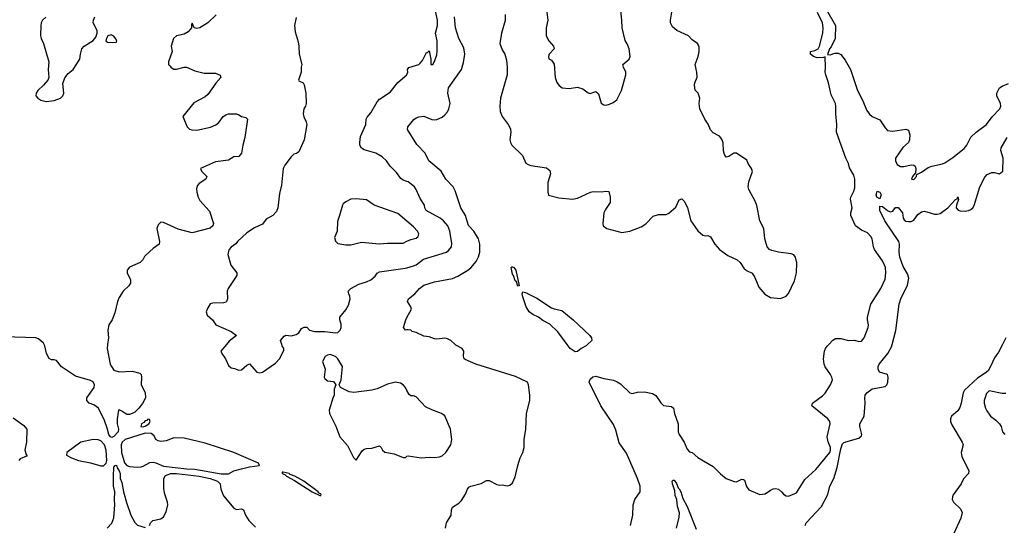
# Model space of a CAD drawing. Header units: inches. Extents: x 1384664 to 1536621, y 460766 to 646467.
# Tile 174 of 256: x 1457027 to 1464586, y 538612 to 542494. Entities that reach past the tile are written whole.
import ezdxf

# ---------------------------------------------------------------- set-up
doc = ezdxf.new("R2010")
doc.units = ezdxf.units.IN
doc.header["$MEASUREMENT"] = 0
for name, color, linetype in [('B4553', 7, 'Continuous'), ('B4554', 7, 'Continuous'), ('B4563', 7, 'Continuous'), ('B4564', 7, 'Continuous')]:
    doc.layers.add(name, color=color, linetype=linetype)

msp = doc.modelspace()

# ---------------------------------------------------------------- linework, layer by layer
at = {"layer": 'B4553', "color": 5}
for points, elevation in [([(1457701.5, 540000), (1457698, 539970), (1457722, 539850), (1457730.4, 539830), (1457750, 539803.8), (1457790, 539790.3), (1457890, 539794.4), (1457950, 539780.7), (1457958, 539770), (1457960.7, 539750), (1457958, 539690), (1457990, 539631.3), (1457992.4, 539590), (1457970, 539548.2), (1457941.1, 539510), (1457910, 539480.5), (1457890, 539469.6), (1457870, 539462.7), (1457850, 539462), (1457810, 539488), (1457790, 539498), (1457785.4, 539494.6), (1457776, 539430), (1457776, 539390), (1457786, 539350), (1457782.8, 539330), (1457750, 539294.5), (1457733.4, 539286.6), (1457724, 539290), (1457710, 539307.8), (1457698.4, 539358.4), (1457677.3, 539417.2), (1457632.2, 539512.2), (1457596.9, 539536.9), (1457559, 539550), (1457542, 539570), (1457542, 539590), (1457598.7, 539670), (1457601.1, 539690), (1457590, 539714.3), (1457570, 539724.7), (1457456.1, 539756.1), (1457347.7, 539827.7), (1457310, 539876), (1457290, 539882.7), (1457270, 539882.7), (1457252, 539892), (1457231.8, 539930), (1457220.7, 539990), (1457215, 540000)], 720), ([(1458614.2, 540000), (1458572, 539950), (1458578, 539930), (1458606.8, 539890), (1458630, 539838), (1458650, 539821), (1458676.9, 539816.9), (1458710, 539802), (1458730, 539804.7), (1458770, 539842), (1458790, 539852), (1458847.5, 539787.5), (1458870, 539782.8), (1458890, 539787.3), (1458990, 539856), (1459021.2, 539890), (1459054.6, 539954.6), (1459055.3, 539970), (1459042, 539990), (1459038.7, 540000)], 740), ([(1460000, 539647.3), (1459988, 539670), (1459970, 539691.3), (1459950, 539703.5), (1459910, 539709.7), (1459890, 539706), (1459850, 539694.2), (1459770, 539660.4), (1459730, 539649.7), (1459591.5, 539631.5), (1459556.2, 539636.2), (1459489.2, 539669.2), (1459478, 539690), (1459494, 539730), (1459505.2, 539830), (1459470, 539889), (1459450, 539908.7), (1459410, 539922), (1459390, 539918), (1459371.6, 539908.4), (1459352, 539870), (1459371.3, 539810), (1459364, 539750), (1459370, 539738), (1459390, 539721), (1459435.3, 539715.3), (1459454, 539690), (1459442, 539658), (1459441, 539610), (1459430, 539588), (1459403, 539497), (1459406, 539470), (1459452.8, 539372.8), (1459484.6, 539290), (1459543.6, 539223.6), (1459590, 539132), (1459610, 539112), (1459656, 539184), (1459670, 539196), (1459690, 539202.8), (1459730, 539203.8), (1459790, 539222.8), (1459802.8, 539210), (1459810.8, 539190), (1459830, 539174), (1459901.3, 539161.3), (1459970, 539131.3), (1459988, 539132), (1459998, 539142), (1460000, 539142.4)], 740), ([(1456977.7, 539437.7), (1457058.6, 539378.6), (1457080.4, 539350), (1457078, 539250), (1457065.3, 539190), (1457076.3, 539156.3), (1457084.7, 539150), (1457078, 539142), (1457030, 539121.2), (1457018.8, 539110)], 720), ([(1457698.9, 538590), (1457732.9, 538627.1), (1457749.4, 538670), (1457757.2, 538770), (1457754, 538810), (1457757.6, 538870), (1457746.6, 538913.4), (1457745.7, 538985.7), (1457750, 539058), (1457759, 539070), (1457770, 539073.7), (1457774.1, 539054.1), (1457791.1, 539030), (1457797.6, 539010), (1457799.2, 538970), (1457810, 538940.5), (1457823.2, 538870), (1457846.4, 538786.4), (1457880.9, 538690), (1457910, 538632.7), (1457930, 538613), (1457990, 538594)], 720), ([(1458022.7, 538610), (1458030, 538631), (1458049, 538650), (1458110, 538662), (1458130, 538676), (1458150, 538716), (1458163.5, 538770), (1458162, 538790), (1458141.1, 538850), (1458132.2, 538892.2), (1458134.2, 538970), (1458146, 538994.1), (1458186.6, 539010), (1458229.4, 539010.6), (1458404.6, 538990), (1458489.2, 538970), (1458544.5, 538950), (1458565.4, 538930), (1458570.3, 538890), (1458590, 538837.3), (1458670, 538743.8), (1458690, 538732.4), (1458730, 538738), (1458746, 538730), (1458759.5, 538690), (1458786, 538650), (1458837.7, 538597.7)], 720)]:
    msp.add_lwpolyline(points, dxfattribs=dict(at, elevation=elevation))
at = {"layer": 'B4553', "color": 5, "elevation": 740}
for points in [[(1458010, 539426.6), (1458003, 539417), (1457990, 539412.8), (1457979.8, 539400.2), (1457962.3, 539390), (1457956, 539370), (1457970, 539366.7), (1457990, 539372.7), (1458018, 539390), (1458029.3, 539410), (1458024, 539424)], [(1457990, 539320.2), (1457836, 539270), (1457812.3, 539250), (1457805.5, 539230), (1457808.9, 539170), (1457830, 539092.1), (1457850, 539070.8), (1457870, 539064), (1457930, 539058.7), (1457959.3, 539060.7), (1457975.1, 539064.9), (1458026.5, 539093.5), (1458050, 539096.4), (1458072.1, 539092.1), (1458130, 539065), (1458310, 539045.2), (1458370, 539043.6), (1458573.5, 539006.5), (1458630, 539006), (1458671.1, 539028.9), (1458730, 539045.7), (1458790, 539060.3), (1458868.7, 539070), (1458858.7, 539090), (1458670.2, 539170.2), (1458450, 539242.5), (1458290, 539281.9), (1458210, 539284.1), (1458150, 539260.4), (1458110, 539255.1), (1458090, 539259.2), (1458072.3, 539270), (1458058, 539298), (1458035.5, 539315.5)], [(1457590.1, 539269.9), (1457494.8, 539250), (1457388.2, 539170), (1457387, 539150), (1457423.1, 539130), (1457477.4, 539110), (1457570, 539092.6), (1457650, 539069.1), (1457670, 539069.1), (1457690, 539088.3), (1457695.1, 539110), (1457691.1, 539190), (1457678.9, 539230), (1457650, 539261.3), (1457630, 539268.3)], [(1459050, 539020.7), (1459041.3, 539018.7), (1459040.4, 539010), (1459062.4, 539002.4), (1459074.9, 538990), (1459136.9, 538956.9), (1459272, 538870), (1459330, 538840.3), (1459338.2, 538841.8), (1459340.5, 538850), (1459321.6, 538861.6), (1459318.5, 538870), (1459207.4, 538950), (1459138.7, 538990), (1459102.8, 539002.8), (1459094.3, 539010)]]:
    msp.add_lwpolyline(points, close=True, dxfattribs=at)
at = {"layer": 'B4554', "color": 5}
for points, elevation in [([(1458535.9, 542530), (1458470, 542468.9), (1458410, 542431.5), (1458386, 542426), (1458366, 542430), (1458350, 542466), (1458344.7, 542455.3), (1458346, 542430), (1458319.4, 542400.6), (1458290, 542382.6), (1458230.6, 542370), (1458207.2, 542350), (1458190.7, 542290.7), (1458196.3, 542250), (1458169.3, 542170), (1458170.2, 542150), (1458178.5, 542138.5), (1458190, 542125.6), (1458210, 542114.7), (1458230, 542113.6), (1458289, 542129), (1458308.1, 542128.1), (1458370, 542102), (1458443.1, 542083.1), (1458530, 542082.4), (1458566.8, 542066.8), (1458570.7, 542050), (1458532.7, 542007.3), (1458470, 541918), (1458450, 541900.7), (1458364.2, 541855.8), (1458278, 541750), (1458313.4, 541670), (1458321.4, 541661.4), (1458330, 541653.4), (1458347.6, 541647.6), (1458386.5, 541646.5), (1458490.8, 541669.2), (1458533.4, 541686.6), (1458554.6, 541705.4), (1458589.7, 541750.3), (1458610, 541762), (1458630, 541770.4), (1458690, 541770.4), (1458710, 541764), (1458730, 541750.7), (1458762, 541742), (1458774.8, 541730), (1458756, 541590), (1458739, 541530), (1458730.3, 541470), (1458710, 541443.7), (1458670, 541440.9), (1458630, 541414.5), (1458530, 541402.4), (1458414.8, 541350), (1458422.8, 541330), (1458462.8, 541290), (1458456, 541270), (1458405.1, 541234.9), (1458390, 541219.3), (1458384, 541196), (1458385.5, 541170), (1458396.5, 541130), (1458410, 541104.4), (1458484, 541024), (1458513.3, 540930), (1458510, 540909.8), (1458490, 540893.7), (1458350, 540856.4), (1458244.3, 540884.3), (1458130, 540936.9), (1458110, 540939.6), (1458090, 540919.3), (1458080.3, 540890), (1458101, 540790), (1458098, 540770), (1458050, 540737.2), (1458025.5, 540714.5), (1457985.4, 540674.6), (1457971.3, 540650), (1457951.3, 540630), (1457870, 540593.2), (1457851.3, 540570), (1457851.3, 540550), (1457876.7, 540496.7), (1457876.4, 540470), (1457865.5, 540450), (1457822, 540410), (1457790, 540361.2), (1457778, 540330), (1457758, 540242), (1457736.3, 540190), (1457710.8, 540150), (1457702.8, 540110), (1457707.3, 540050), (1457701.5, 540000)], 720), ([(1457227.8, 542512.2), (1457201.6, 542490), (1457192.4, 542470), (1457187.9, 542447.9), (1457186.8, 542370), (1457191, 542350), (1457210, 542312), (1457250.4, 542170), (1457244.9, 542110), (1457250.8, 542050), (1457242, 542030), (1457208.4, 541990), (1457166.4, 541950), (1457152.4, 541930), (1457150.4, 541910), (1457164.9, 541890), (1457190, 541874.6), (1457230, 541865.8), (1457290, 541872.9), (1457339.5, 541890), (1457358, 541910), (1457364.7, 541930), (1457357, 542003), (1457373.3, 542046.7), (1457399.6, 542080.4), (1457437.2, 542110), (1457489.2, 542190), (1457493.2, 542230), (1457504, 542270), (1457522, 542290), (1457590, 542333.4), (1457610, 542358.8), (1457622.4, 542390), (1457621, 542410), (1457591.9, 542470), (1457593.1, 542490), (1457604.5, 542515.5)], 720), ([(1459150.4, 542510), (1459136.4, 542450), (1459140.5, 542400.5), (1459164.5, 542324.5), (1459170.7, 542290), (1459172.7, 542230), (1459193.4, 542150), (1459188.4, 542130), (1459188, 542092), (1459167.3, 542030), (1459170, 542024.7), (1459202, 542010), (1459210, 541994), (1459224, 541930), (1459226.8, 541850), (1459221, 541830), (1459208, 541810), (1459203.8, 541770), (1459206.9, 541746.9), (1459226.8, 541710), (1459230.7, 541690), (1459210.5, 541570), (1459170, 541479), (1459152.8, 541467.2), (1459130, 541460.9), (1459110, 541439.5), (1459063.2, 541376.8), (1459050.3, 541350), (1459037.6, 541222.4), (1459021.7, 541158.3), (1459008.7, 541050), (1458998, 541022), (1458969, 540991), (1458917.6, 540962.4), (1458890, 540923.7), (1458830, 540895.6), (1458770, 540858.4), (1458698, 540790), (1458686.5, 540773.5), (1458650, 540747.3), (1458632.9, 540727.1), (1458624.9, 540690), (1458647, 540610), (1458693, 540550), (1458693, 540530), (1458626.7, 540430), (1458619.3, 540410), (1458622, 540350), (1458614.8, 540330), (1458610, 540324), (1458590, 540319.3), (1458510, 540318), (1458490, 540312.7), (1458470, 540282), (1458459.1, 540250), (1458466.4, 540226.4), (1458506.8, 540190), (1458531.3, 540150), (1458650, 540098.8), (1458692, 540070), (1458635.2, 540024.8), (1458614.2, 540000)], 740), ([(1460000, 541252.1), (1459970, 541262.6), (1459953.8, 541273.8), (1459920.3, 541320.3), (1459870, 541369.5), (1459842.9, 541410), (1459810, 541439.6), (1459761.2, 541470), (1459670, 541495.6), (1459650, 541506.6), (1459638.9, 541530), (1459636.8, 541550), (1459642.5, 541597.5), (1459685.1, 541690), (1459687.8, 541730), (1459694.1, 541745.8), (1459721.5, 541778.6), (1459770, 541864), (1459790, 541884), (1459870, 541938), (1459930, 542010.6), (1459999, 542070), (1460000, 542073.2)], 740), ([(1460000, 540946.7), (1459930, 541006), (1459749.2, 541069.2), (1459690, 541111.3), (1459610, 541118.9), (1459570, 541115.8), (1459530, 541094.3), (1459510, 541079.7), (1459504.3, 541070), (1459482.6, 540990), (1459465.5, 540945.5), (1459464.7, 540870), (1459442.6, 540822.6), (1459450, 540793.4), (1459470, 540774.9), (1459530, 540764.4), (1459570, 540765.7), (1459650, 540786.3), (1459790, 540772.5), (1459850, 540778.5), (1459970, 540779), (1460000, 540792.1)], 760), ([(1459038.7, 540000), (1459028.7, 540030), (1459056.4, 540063.6), (1459069.3, 540070.7), (1459110, 540066.8), (1459150, 540076.3), (1459169.2, 540090), (1459190, 540122), (1459210, 540132), (1459230, 540132), (1459251.1, 540111.1), (1459290, 540098.8), (1459370, 540100.4), (1459450, 540090.4), (1459470, 540092.4), (1459487.6, 540110), (1459494, 540130), (1459494.9, 540154.9), (1459485.2, 540190), (1459485.2, 540210), (1459530, 540266.8), (1459550, 540302.8), (1459562.9, 540350), (1459562, 540370), (1459552.3, 540390), (1459549.2, 540410), (1459569.2, 540430), (1459630, 540463.1), (1459690, 540480.9), (1459722.5, 540497.5), (1459754.5, 540525.5), (1459770, 540548.2), (1459790, 540558.7), (1459986, 540586), (1460000, 540589.8)], 740), ([(1460000, 540111.7), (1459988, 540110), (1459974, 540130), (1459991.1, 540190), (1460000, 540206.9)], 720), ([(1457215, 540000), (1457209.4, 540010), (1457170, 540043.7), (1457150, 540052.3), (1456910, 540059)], 720)]:
    msp.add_lwpolyline(points, dxfattribs=dict(at, elevation=elevation))
at = {"layer": 'B4554', "color": 5, "elevation": 720}
msp.add_lwpolyline([(1457730, 542377.1), (1457704.4, 542370), (1457692.9, 542350), (1457688.4, 542330), (1457700.5, 542320.5), (1457710, 542319.3), (1457770, 542322.3), (1457773.3, 542330), (1457762.7, 542350), (1457750, 542366)], close=True, dxfattribs=at)
at = {"layer": 'B4563', "color": 5}
for points, elevation in [([(1460296, 538590), (1460302.7, 538630), (1460339.5, 538690), (1460341.6, 538730), (1460349.4, 538750), (1460397.8, 538782.2), (1460418.2, 538801.8), (1460449.7, 538850), (1460464.2, 538890), (1460475.8, 538904.2), (1460490, 538911.8), (1460568.2, 538931.8), (1460610, 538955.5), (1460630, 538957.1), (1460690, 538924), (1460710, 538920.7), (1460730, 538922.8), (1460770, 538916), (1460790, 538921), (1460810, 538938), (1460830, 538984.7), (1460849.7, 539070.3), (1460869.7, 539130.3), (1460889.7, 539170.4), (1460899.6, 539210), (1460899.6, 539270), (1460911.1, 539350), (1460916.4, 539470), (1460943.1, 539570), (1460942.7, 539610), (1460932.8, 539690), (1460924, 539710), (1460833.4, 539753.4), (1460529.4, 539850), (1460446, 539886), (1460439, 539890), (1460434, 539910), (1460437.2, 539950), (1460424, 539970), (1460375.6, 539995.6), (1460370.6, 540000)], 720), ([(1461386.6, 540000), (1461375.8, 539990), (1461336.5, 539970), (1461310, 539947.4), (1461290, 539943.4), (1461252.5, 539970), (1461230, 540000)], 680), ([(1461716.9, 538610), (1461735.1, 538690), (1461736.9, 538770), (1461749.6, 538810), (1461790, 538868), (1461790, 538912.3), (1461770, 538972), (1461685, 539165), (1461630, 539245.7), (1461602.8, 539342.8), (1461584.9, 539384.9), (1461489.4, 539530), (1461398.5, 539710), (1461405.2, 539734.8), (1461427.8, 539752.2), (1461450, 539756.8), (1461510, 539739.8), (1461586, 539726), (1461614.5, 539714.5), (1461638.4, 539698.4), (1461710, 539628.3), (1461730, 539623.1), (1461770, 539635.3), (1461823.8, 539636.2), (1461883.7, 539623.7), (1461910, 539608.9), (1461950, 539551.8), (1461970, 539532), (1462030, 539522.8), (1462046, 539510), (1462054.4, 539470), (1462082.3, 539390), (1462082.7, 539330), (1462090.3, 539310), (1462127, 539250), (1462150, 539196), (1462170, 539176), (1462190, 539171), (1462233, 539133), (1462350, 539064), (1462406.7, 539006.7), (1462451.3, 538970), (1462512.9, 538947.1), (1462530, 538946.8), (1462570, 538966.8), (1462582.8, 538962.8), (1462590, 538958), (1462607.7, 538910), (1462625.5, 538885.5), (1462708.5, 538848.5), (1462750, 538853.4), (1462790, 538880.7), (1462810, 538890.7), (1462830, 538894), (1462851, 538890), (1462876, 538870), (1462890, 538851.3), (1462910, 538838), (1462930, 538836), (1462990, 538861), (1463055.4, 538964.6), (1463139, 539041), (1463246.6, 539170), (1463251.9, 539190), (1463250.5, 539210), (1463232.3, 539252.3), (1463226.2, 539290), (1463248.2, 539390), (1463245.3, 539410), (1463229.8, 539430), (1463107.6, 539530), (1463112.3, 539550), (1463190, 539604.9), (1463210, 539626.4), (1463250.9, 539690), (1463265.7, 539730), (1463262.6, 539750), (1463252.6, 539770), (1463209.8, 539829.8), (1463203.1, 539850), (1463197.4, 539890), (1463205.7, 539950), (1463214, 539970), (1463229.6, 539990), (1463239, 540000)], 680), ([(1463057.5, 538610), (1463063.5, 538630), (1463183.5, 538756.5), (1463231.2, 538848.8), (1463247.4, 538912.6), (1463276.2, 538970), (1463303.8, 539056.2), (1463330, 539198.8), (1463343.1, 539236.9), (1463350, 539244.4), (1463370, 539252.7), (1463470, 539280.7), (1463490, 539298), (1463492.8, 539310), (1463476.3, 539370), (1463476.2, 539390), (1463509.6, 539450.4), (1463518, 539550), (1463513.7, 539590), (1463518.3, 539610), (1463531.5, 539630), (1463570, 539659.5), (1463670, 539676.4), (1463685.1, 539690), (1463692.4, 539710), (1463694.7, 539750), (1463690, 539768.7), (1463628.3, 539788.3), (1463616.3, 539810), (1463617.3, 539830), (1463626.2, 539850), (1463692.1, 539930), (1463718.5, 539981.5), (1463723.6, 540000)], 660), ([(1464571.6, 540000), (1464539.9, 539940.1), (1464510, 539898), (1464480.2, 539830), (1464460.9, 539799.1), (1464439.8, 539780.2), (1464379.3, 539740.7), (1464279, 539650), (1464270, 539629.6), (1464255.3, 539550), (1464243.6, 539516.4), (1464228, 539492), (1464181.5, 539450), (1464172.6, 539430), (1464173.6, 539410), (1464183.4, 539383.4), (1464263.1, 539250), (1464270.3, 539230), (1464255.8, 539170), (1464259.3, 539139.3), (1464314, 539030), (1464310.4, 539009.6), (1464271.8, 538968.2), (1464253.7, 538930), (1464194.3, 538845.7), (1464188, 538830), (1464185.7, 538810), (1464195.2, 538790), (1464250, 538738), (1464261.6, 538710), (1464252.3, 538667.7), (1464199.1, 538550)], 660), ([(1460000, 539142.4), (1460010, 539144.7), (1460110, 539130.3), (1460170, 539135.3), (1460212.1, 539132.1), (1460250, 539137), (1460270, 539145.7), (1460298, 539170), (1460337, 539230), (1460343.6, 539270), (1460334, 539350), (1460290, 539452.3), (1460264, 539470), (1460190, 539497.6), (1460142.3, 539522.3), (1460070, 539599.3), (1460050, 539607), (1460030, 539607), (1460016.3, 539616.3), (1460000, 539647.3)], 740), ([(1464597.4, 539622.6), (1464570, 539622.6), (1464470, 539643.7), (1464450, 539624), (1464432.4, 539570), (1464432.4, 539550), (1464442.4, 539510), (1464450.4, 539490), (1464480.5, 539450), (1464519.9, 539419.9), (1464548, 539390), (1464560.7, 539370), (1464570.8, 539330), (1464590.8, 539310)], 680), ([(1462068, 538590), (1462090, 538674), (1462091.2, 538708.8), (1462076.4, 538756.4), (1462072.1, 538810), (1462060, 538840), (1462056.3, 538876.3), (1462037.8, 538930), (1462036.2, 538950), (1462042.3, 538957.8), (1462050, 538958.9), (1462070, 538932.9), (1462080.8, 538900.8), (1462090, 538892.8), (1462101.8, 538870), (1462118.3, 538818.3), (1462150, 538756.1), (1462221.3, 538581.3)], 660)]:
    msp.add_lwpolyline(points, dxfattribs=dict(at, elevation=elevation))
at = {"layer": 'B4564', "color": 5}
for points, elevation in [([(1460000, 542073.2), (1460005.2, 542090), (1460002.7, 542110), (1460014.5, 542125.5), (1460089.8, 542150.2), (1460100.7, 542159.3), (1460118.7, 542181.3), (1460150, 542240.7), (1460158, 542242), (1460170, 542254), (1460183, 542190), (1460184, 542150), (1460197.2, 542150), (1460210, 542172), (1460230, 542224.7), (1460232.8, 542250), (1460232.6, 542330), (1460217.6, 542390), (1460233.1, 542450), (1460233.1, 542490), (1460219.8, 542559.7)], 740), ([(1460753.9, 542533.9), (1460753.9, 542486.1), (1460724.6, 542390), (1460713.2, 542310), (1460730, 542262), (1460750.4, 542230), (1460763.9, 542183.9), (1460770.2, 542130.2), (1460769.2, 542070), (1460718.1, 541890), (1460712.3, 541830), (1460715.4, 541790), (1460731, 541751), (1460777.7, 541690), (1460795.3, 541655.3), (1460798.2, 541630), (1460790.3, 541570), (1460794, 541550), (1460804.9, 541530), (1460885.5, 541450), (1460913.2, 541393.2), (1460930, 541380.7), (1460950, 541374), (1461070, 541356.3), (1461095.8, 541335.8), (1461100.5, 541310), (1461082.5, 541242.5), (1461080.7, 541170), (1461086, 541146), (1461165.5, 541125.5), (1461270, 541116), (1461310, 541123.1), (1461410, 541170.3), (1461430, 541175.8), (1461490, 541172.2), (1461530, 541177.3), (1461550, 541174.8), (1461560.7, 541130), (1461560.7, 541090), (1461523, 541037), (1461512.2, 541010), (1461502.6, 540930), (1461506, 540910), (1461534.8, 540890), (1461650, 540860.2), (1461709.7, 540870.3), (1461797.3, 540902.8), (1461832.9, 540927.1), (1461890, 540986), (1461930, 540997.3), (1461990, 540999.1), (1462010, 541007.3), (1462064.5, 541055.5), (1462090, 541111), (1462110, 541118), (1462130, 541098), (1462154.4, 541050), (1462179.5, 540950), (1462232.1, 540872.1), (1462270, 540839.1), (1462290, 540833.4), (1462310, 540836.3), (1462330, 540825.5), (1462364.6, 540770), (1462398, 540730), (1462462.6, 540682.6), (1462534.9, 540650), (1462557.6, 540630), (1462586.5, 540586.5), (1462607, 540567), (1462650, 540548), (1462670, 540513.4), (1462700.6, 540440.6), (1462747.3, 540387.3), (1462790, 540361.1), (1462866.5, 540353.5), (1462910, 540371.8), (1462930, 540390.3), (1462974.8, 540490), (1462989.8, 540549.8), (1462991.8, 540628.2), (1462981.4, 540670), (1462970, 540688), (1462950, 540696.4), (1462851, 540709), (1462800.7, 540720.7), (1462782, 540730), (1462765.1, 540750), (1462747.3, 540810), (1462739.5, 540890), (1462710, 540948.7), (1462686.6, 541066.6), (1462675.6, 541095.6), (1462623.7, 541190), (1462619.3, 541210), (1462623.7, 541250), (1462651.7, 541328.3), (1462646, 541350), (1462619, 541390), (1462610, 541415.3), (1462530, 541469), (1462510, 541469.3), (1462470, 541442.7), (1462450, 541439), (1462438.4, 541458.4), (1462430, 541488), (1462427.2, 541547.2), (1462417.5, 541577.5), (1462398.6, 541598.6), (1462350, 541625.2), (1462330, 541649), (1462311.5, 541691.5), (1462286, 541730), (1462249.4, 541810), (1462242.7, 541850), (1462249, 541890), (1462235.3, 541930), (1462212.9, 541952.9), (1462207, 541990), (1462209.5, 542010), (1462226.6, 542053.4), (1462225.6, 542090), (1462213.5, 542150), (1462234.3, 542210), (1462242.6, 542250), (1462242.7, 542282.7), (1462238.1, 542298.1), (1462230.6, 542310.6), (1462190, 542339.7), (1462160.4, 542370), (1462071.2, 542411.2), (1462038.5, 542438.5), (1462023.7, 542470), (1462021.8, 542490), (1462032.1, 542552.1)], 720), ([(1461071.2, 542571.2), (1461082, 542490), (1461068.5, 542430), (1461068.5, 542370), (1461088.8, 542330), (1461125.5, 542290), (1461130.7, 542270), (1461091.3, 542230), (1461086, 542210), (1461090, 542194), (1461110, 542182), (1461130, 542152), (1461138.4, 542050), (1461150, 542011), (1461167.9, 541987.9), (1461190.7, 541970.7), (1461244.5, 541964.5), (1461310, 541976.3), (1461350, 541962.8), (1461390, 541930.8), (1461407.3, 541927.3), (1461450, 541942.8), (1461470, 541924.7), (1461490, 541852), (1461510, 541841), (1461530, 541838), (1461554.6, 541845.4), (1461583.1, 541856.9), (1461610, 541878), (1461646.6, 541950), (1461681.3, 542070), (1461681.3, 542090), (1461661.6, 542130), (1461658, 542150), (1461706, 542190), (1461714.5, 542210), (1461705.1, 542270), (1461690, 542309), (1461674.3, 542334.3), (1461651, 542430), (1461649.6, 542490), (1461639.3, 542590)], 740), ([(1463239, 540000), (1463270, 540033), (1463290, 540045.5), (1463330, 540046), (1463390, 540030.5), (1463434.4, 540034.4), (1463470, 540022.8), (1463490, 540026.8), (1463509.2, 540050), (1463541.3, 540130), (1463544.2, 540150), (1463535.1, 540190), (1463535.8, 540210), (1463562, 540310), (1463638.7, 540430), (1463670, 540501), (1463676.4, 540550), (1463673.2, 540590), (1463666.6, 540610), (1463650, 540642.4), (1463588.7, 540730), (1463581.2, 540750), (1463571.4, 540810), (1463561.2, 540830), (1463536.2, 540856.2), (1463490, 540878.9), (1463443, 540910), (1463408.3, 540990), (1463406.3, 541010), (1463418.7, 541050), (1463405.4, 541114.6), (1463407, 541130), (1463430, 541176), (1463437.4, 541202.6), (1463437.8, 541270), (1463430, 541300.9), (1463396.9, 541356.9), (1463389.6, 541390), (1463369.7, 541430), (1463298.3, 541630), (1463300.4, 541690), (1463292.3, 541770), (1463293.3, 541830), (1463288.9, 541850), (1463257.7, 541917.7), (1463235.6, 542010), (1463214.3, 542070), (1463210.5, 542090), (1463213.6, 542130), (1463210, 542209), (1463197.8, 542202.2), (1463150, 542199.6), (1463120.5, 542210), (1463097.7, 542230), (1463098.7, 542250), (1463130, 542257), (1463156.2, 542270), (1463167.4, 542290), (1463191.6, 542390), (1463194.7, 542430), (1463190, 542469.2), (1463152.5, 542550)], 680), ([(1463219.7, 542570), (1463290.2, 542450), (1463287.7, 542350), (1463255.6, 542284.4), (1463244.1, 542270), (1463227.3, 542227.3), (1463250, 542223.9), (1463284.2, 542235.8), (1463310, 542237.2), (1463330, 542225.5), (1463364, 542183.9), (1463404.8, 542110), (1463457.6, 541950), (1463496.7, 541876.7), (1463530, 541795.3), (1463550, 541767.1), (1463570, 541749.1), (1463630, 541724), (1463670, 541662.8), (1463690, 541643), (1463730, 541638), (1463830, 541654.4), (1463850, 541646), (1463860.4, 541610), (1463857.6, 541570), (1463850.4, 541550), (1463807.8, 541512.2), (1463751.3, 541430), (1463749.4, 541410), (1463762.8, 541382.8), (1463790, 541366.7), (1463813.4, 541366.6), (1463870, 541378.7), (1463890, 541377.1), (1463900.7, 541370), (1463905.5, 541350), (1463902.8, 541317.2), (1463880.7, 541290), (1463872, 541270), (1463890, 541266.7), (1463911.6, 541290), (1463915.1, 541304.9), (1463950, 541322), (1464000.9, 541359.1), (1464029.7, 541370.3), (1464110, 541386.3), (1464130, 541394.6), (1464190, 541434.6), (1464276.5, 541503.5), (1464296.9, 541530), (1464330, 541590.5), (1464370, 541630.6), (1464449.6, 541690), (1464491.8, 541748.2), (1464551.5, 541810), (1464559.7, 541830), (1464555.4, 541850), (1464527.8, 541910), (1464527.8, 541930), (1464550, 541970.3), (1464570, 541984.2), (1464617, 542003)], 680), ([(1460000, 540206.9), (1460033.3, 540270), (1460029.7, 540290), (1460003.5, 540330), (1460012.1, 540350), (1460059.1, 540390), (1460096.4, 540430), (1460130, 540454.3), (1460210, 540481.6), (1460350, 540507.3), (1460390, 540524.8), (1460468.2, 540570), (1460491, 540589), (1460530, 540636.5), (1460550, 540674.3), (1460559.3, 540710), (1460559.6, 540770), (1460549.1, 540810), (1460514, 540870), (1460472.4, 540912.4), (1460450, 540989.7), (1460414.6, 541050), (1460370, 541179.5), (1460354.2, 541210), (1460298.9, 541270), (1460261.7, 541330), (1460167.1, 541410), (1460139.2, 541470), (1460076.2, 541536.2), (1460004.5, 541650), (1460006.6, 541670), (1460052.6, 541727.4), (1460070, 541740.2), (1460091.8, 541748.2), (1460130, 541752.7), (1460190, 541727.6), (1460210, 541723.6), (1460230, 541727.2), (1460270, 541746.3), (1460290, 541762), (1460310, 541786.4), (1460321.7, 541810), (1460332.3, 541850), (1460313.7, 541930), (1460317.4, 541970), (1460417.8, 542110), (1460435, 542165), (1460445.2, 542230), (1460437.2, 542277.2), (1460398.5, 542350), (1460372.1, 542430), (1460364.5, 542515.5)], 720), ([(1463723.6, 540000), (1463753, 540107.1), (1463778.7, 540310), (1463790.8, 540350), (1463843.5, 540456.5), (1463854, 540510), (1463843, 540543), (1463810, 540598), (1463782.6, 540670), (1463778, 540710), (1463781.6, 540770), (1463775.6, 540790), (1463668, 540950), (1463629.8, 541030), (1463630, 541061), (1463650, 541060.5), (1463689, 541029), (1463710, 541018.4), (1463730, 541024), (1463750, 541051), (1463770, 541050.6), (1463803.8, 541010), (1463810.5, 540970.5), (1463818, 540958), (1463830, 540947.3), (1463850, 540944), (1463870, 540944.9), (1463890, 540954), (1463921.1, 540998.9), (1463950, 541018), (1463970, 541022.4), (1463990, 541019.5), (1464050, 541000.3), (1464070, 540999.6), (1464093.5, 541006.5), (1464151.9, 541048.1), (1464210, 541112.7), (1464222.7, 541117.3), (1464230, 541133.4), (1464234, 541114), (1464218, 541070), (1464217.4, 541050), (1464232.5, 541032.5), (1464247, 541027), (1464284.7, 541024.7), (1464310, 541027.8), (1464330, 541036.1), (1464345.1, 541050), (1464353.7, 541066.3), (1464398.7, 541210), (1464435.1, 541284.9), (1464455.4, 541304.6), (1464490, 541320.4), (1464510, 541320.2), (1464550, 541310.4), (1464573.6, 541330), (1464576.3, 541430), (1464559.1, 541490), (1464561, 541510), (1464606.8, 541590)], 660), ([(1460000, 540589.8), (1460050, 540603.6), (1460070, 540611.7), (1460125.8, 540654.2), (1460302.7, 540710), (1460318.4, 540721.6), (1460342, 540750), (1460345.4, 540774.6), (1460329.8, 540869.8), (1460312.3, 540910), (1460279.8, 540950), (1460255.6, 540970), (1460147.8, 541030), (1460137.6, 541050), (1460135.1, 541070), (1460100, 541120), (1460070.8, 541190), (1460056.8, 541210), (1460010, 541248.7), (1460000, 541252.1)], 740), ([(1460000, 540792.1), (1460030, 540805.2), (1460070, 540816.1), (1460086.9, 540830), (1460089.8, 540850), (1460081.4, 540870), (1460050, 540904.4), (1460000, 540946.7)], 760), ([(1461230, 540000), (1461157.2, 540097.2), (1461096.1, 540156.1), (1461043.9, 540183.9), (1461009.6, 540210), (1460965.1, 540230), (1460937.6, 540250), (1460914, 540290), (1460890, 540365.2), (1460884.4, 540390), (1460890, 540404), (1460910, 540399.6), (1460996.2, 540356.2), (1461110, 540281.8), (1461130, 540273.6), (1461190, 540262.3), (1461276.5, 540190), (1461403.8, 540070), (1461416.3, 540050), (1461418.8, 540030), (1461386.6, 540000)], 680), ([(1460370.6, 540000), (1460336, 540030), (1460310, 540043.6), (1460289.6, 540049.6), (1460230, 540039.7), (1460210, 540042.7), (1460170, 540058.3), (1460130, 540063), (1460070, 540092), (1460040.1, 540100.1), (1460029.1, 540109.1), (1460010, 540113.2), (1460000, 540111.7)], 720), ([(1464598, 540050), (1464571.6, 540000)], 660)]:
    msp.add_lwpolyline(points, dxfattribs=dict(at, elevation=elevation))
for points, elevation in [([(1463630, 541119), (1463607.8, 541130), (1463602, 541150), (1463610, 541176), (1463630, 541170.6), (1463639.1, 541150)], 660), ([(1460850, 540447.3), (1460841.2, 540481.2), (1460830, 540489.3), (1460817.2, 540530), (1460810, 540539), (1460799, 540590), (1460803.7, 540596.3), (1460810, 540597.3), (1460821, 540590), (1460834.4, 540570), (1460862, 540450)], 680)]:
    msp.add_lwpolyline(points, close=True, dxfattribs=dict(at, elevation=elevation))

doc.saveas('drawing.dxf')
